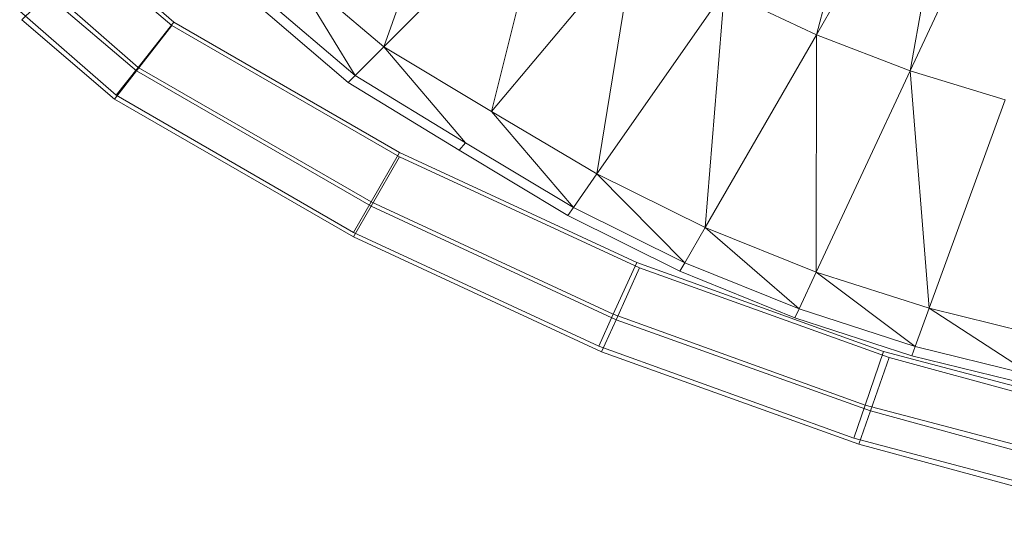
# Model space of a CAD drawing. Header units: metres. Extents: x 391.1 to 427.5, y 12.7 to 28.4.
# Tile 177 of 240: x 412.1963 to 412.316, y 18.9528 to 19.0132. Entities that reach past the tile are written whole.
import ezdxf

# ---------------------------------------------------------------- set-up
doc = ezdxf.new("R2010")
doc.units = ezdxf.units.M
doc.layers.add('A-DETL-____-MBND', color=7, linetype='Continuous', lineweight=18)

# ---------------------------------------------------------------- blocks, each defined once
blk = doc.blocks.new('Family - Inodor PS-1-153649-01_ENLLUMENAT_PS1')
at = {"layer": 'A-DETL-____-MBND', "color": 253, "true_color": 0xaaaaaa}
for p, q in [((0.15578, 0.11625), (0.14668, 0.08203)), ((0.14668, 0.08203), (0.16433, 0.11259)), ((0.16433, 0.11259), (0.15807, 0.07765)), ((0.15807, 0.07765), (0.17296, 0.10958)), ((0.1041, 0.10866), (0.0941, 0.08058)), ((0.0941, 0.08058), (0.11411, 0.10059)), ((0.11411, 0.10059), (0.1072, 0.07271)), ((0.1072, 0.07271), (0.12462, 0.09347)), ((0.12462, 0.09347), (0.11998, 0.06512)), ((0.05809, 0.09272), (0.06857, 0.08357)), ((0.06857, 0.08357), (0.05809, 0.09272)), ((0.05809, 0.09272), (0.06857, 0.08357)), ((0.05809, 0.09272), (0.06857, 0.08357)), ((0.05827, 0.09174), (0.06832, 0.08315)), ((0.05827, 0.09174), (0.06832, 0.08315)), ((0.0906, 0.07708), (0.08242, 0.09047)), ((0.08242, 0.09047), (0.0941, 0.08058)), ((0.06423, 0.07808), (0.05299, 0.08789)), ((0.06423, 0.07808), (0.05299, 0.08789)), ((0.0532, 0.08687), (0.05007, 0.08387)), ((0.0532, 0.08687), (0.06401, 0.07764)), ((0.0532, 0.08687), (0.06401, 0.07764)), ((0.08977, 0.07624), (0.07772, 0.08653)), ((0.07863, 0.08729), (0.0906, 0.07708)), ((0.11998, 0.06512), (0.13551, 0.0873)), ((0.13551, 0.0873), (0.13316, 0.05861)), ((0.13551, 0.0873), (0.14668, 0.08203)), ((0.06155, 0.07468), (0.04983, 0.0849)), ((0.06155, 0.07468), (0.04983, 0.0849)), ((0.05007, 0.08387), (0.06135, 0.07423)), ((0.05007, 0.08387), (0.06135, 0.07423)), ((0.06832, 0.08315), (0.06401, 0.07764)), ((0.06401, 0.07764), (0.06832, 0.08315)), ((0.06857, 0.08357), (0.06423, 0.07808)), ((0.06423, 0.07808), (0.06857, 0.08357)), ((0.06832, 0.08315), (0.09599, 0.0672)), ((0.06832, 0.08315), (0.09599, 0.0672)), ((0.06857, 0.08357), (0.09601, 0.06773)), ((0.09601, 0.06773), (0.06857, 0.08357)), ((0.06857, 0.08357), (0.09601, 0.06773)), ((0.06857, 0.08357), (0.09601, 0.06773)), ((0.13316, 0.05861), (0.14668, 0.08203)), ((0.14668, 0.08203), (0.14667, 0.05319)), ((0.14668, 0.08203), (0.15807, 0.07765)), ((0.0906, 0.07708), (0.0941, 0.08058)), ((0.10402, 0.06892), (0.0941, 0.08058)), ((0.0941, 0.08058), (0.1072, 0.07271)), ((0.06423, 0.07808), (0.06155, 0.07468)), ((0.06155, 0.07468), (0.06423, 0.07808)), ((0.09255, 0.06173), (0.06423, 0.07808)), ((0.09255, 0.06173), (0.06423, 0.07808)), ((0.06401, 0.07764), (0.06135, 0.07423)), ((0.06135, 0.07423), (0.06401, 0.07764)), ((0.06401, 0.07764), (0.09254, 0.06119)), ((0.06401, 0.07764), (0.09254, 0.06119)), ((0.08977, 0.07624), (0.0906, 0.07708)), ((0.0906, 0.07708), (0.10402, 0.06892)), ((0.14667, 0.05319), (0.15807, 0.07765)), ((0.15807, 0.07765), (0.16039, 0.04879)), ((0.15807, 0.07765), (0.16961, 0.07412)), ((0.10326, 0.06801), (0.08977, 0.07624)), ((0.06135, 0.07423), (0.09041, 0.05747)), ((0.06135, 0.07423), (0.09041, 0.05747)), ((0.09042, 0.05801), (0.06155, 0.07468)), ((0.09042, 0.05801), (0.06155, 0.07468)), ((0.16039, 0.04879), (0.16961, 0.07412)), ((0.11714, 0.06106), (0.1072, 0.07271)), ((0.1072, 0.07271), (0.11998, 0.06512)), ((0.10326, 0.06801), (0.10402, 0.06892)), ((0.10402, 0.06892), (0.11714, 0.06106)), ((0.09599, 0.0672), (0.09254, 0.06119)), ((0.09254, 0.06119), (0.09599, 0.0672)), ((0.09601, 0.06773), (0.09255, 0.06173)), ((0.09255, 0.06173), (0.09601, 0.06773)), ((0.09599, 0.0672), (0.12517, 0.0537)), ((0.09599, 0.0672), (0.12517, 0.0537)), ((0.09601, 0.06773), (0.12484, 0.05435)), ((0.12484, 0.05435), (0.09601, 0.06773)), ((0.09601, 0.06773), (0.12484, 0.05435)), ((0.09601, 0.06773), (0.12484, 0.05435)), ((0.11646, 0.06009), (0.10326, 0.06801)), ((0.11714, 0.06106), (0.11998, 0.06512)), ((0.13069, 0.05433), (0.11998, 0.06512)), ((0.11998, 0.06512), (0.13316, 0.05861)), ((0.09254, 0.06119), (0.09041, 0.05747)), ((0.09041, 0.05747), (0.09254, 0.06119)), ((0.09255, 0.06173), (0.09042, 0.05801)), ((0.09042, 0.05801), (0.09255, 0.06173)), ((0.09254, 0.06119), (0.12232, 0.04741)), ((0.09254, 0.06119), (0.12232, 0.04741)), ((0.12198, 0.04807), (0.09255, 0.06173)), ((0.12198, 0.04807), (0.09255, 0.06173)), ((0.11646, 0.06009), (0.11714, 0.06106)), ((0.11714, 0.06106), (0.13069, 0.05433)), ((0.1301, 0.0533), (0.11646, 0.06009)), ((0.09041, 0.05747), (0.12055, 0.04352)), ((0.09041, 0.05747), (0.12055, 0.04352)), ((0.12022, 0.04418), (0.09042, 0.05801)), ((0.12022, 0.04418), (0.09042, 0.05801)), ((0.13069, 0.05433), (0.13316, 0.05861)), ((0.14458, 0.04871), (0.13316, 0.05861)), ((0.13316, 0.05861), (0.14667, 0.05319)), ((0.12484, 0.05435), (0.12198, 0.04807)), ((0.12198, 0.04807), (0.12484, 0.05435)), ((0.12484, 0.05435), (0.15485, 0.04353)), ((0.15485, 0.04353), (0.12484, 0.05435)), ((0.12484, 0.05435), (0.15485, 0.04353)), ((0.12484, 0.05435), (0.15485, 0.04353)), ((0.1301, 0.0533), (0.13069, 0.05433)), ((0.13069, 0.05433), (0.14458, 0.04871)), ((0.12517, 0.0537), (0.12232, 0.04741)), ((0.12232, 0.04741), (0.12517, 0.0537)), ((0.12517, 0.0537), (0.15553, 0.04281)), ((0.12517, 0.0537), (0.15553, 0.04281)), ((0.14407, 0.04764), (0.1301, 0.0533)), ((0.14458, 0.04871), (0.14667, 0.05319)), ((0.14667, 0.05319), (0.1587, 0.04414)), ((0.14667, 0.05319), (0.16039, 0.04879)), ((0.12198, 0.04807), (0.12022, 0.04418)), ((0.12022, 0.04418), (0.12198, 0.04807)), ((0.15261, 0.03703), (0.12198, 0.04807)), ((0.15261, 0.03703), (0.12198, 0.04807)), ((0.14407, 0.04764), (0.14458, 0.04871)), ((0.14458, 0.04871), (0.1587, 0.04414)), ((0.1587, 0.04414), (0.16039, 0.04879)), ((0.16039, 0.04879), (0.17301, 0.04061)), ((0.16039, 0.04879), (0.17429, 0.04539)), ((0.12232, 0.04741), (0.12055, 0.04352)), ((0.12055, 0.04352), (0.12232, 0.04741)), ((0.12232, 0.04741), (0.15326, 0.03632)), ((0.12232, 0.04741), (0.15326, 0.03632)), ((0.1583, 0.04303), (0.14407, 0.04764)), ((0.15122, 0.033), (0.12022, 0.04418)), ((0.15122, 0.033), (0.12022, 0.04418)), ((0.12055, 0.04352), (0.15186, 0.0323)), ((0.12055, 0.04352), (0.15186, 0.0323)), ((0.15485, 0.04353), (0.15261, 0.03703)), ((0.15261, 0.03703), (0.15485, 0.04353)), ((0.15485, 0.04353), (0.18578, 0.03536)), ((0.18578, 0.03536), (0.15485, 0.04353)), ((0.15485, 0.04353), (0.18578, 0.03536)), ((0.15485, 0.04353), (0.18578, 0.03536)), ((0.1583, 0.04303), (0.1587, 0.04414)), ((0.1587, 0.04414), (0.17301, 0.04061)), ((0.15553, 0.04281), (0.15326, 0.03632)), ((0.15326, 0.03632), (0.15553, 0.04281)), ((0.15553, 0.04281), (0.18674, 0.0343)), ((0.15553, 0.04281), (0.18674, 0.0343)), ((0.1727, 0.03947), (0.1583, 0.04303)), ((0.15261, 0.03703), (0.15122, 0.033)), ((0.15122, 0.033), (0.15261, 0.03703)), ((0.15326, 0.03632), (0.15186, 0.0323)), ((0.15186, 0.0323), (0.15326, 0.03632)), ((0.18417, 0.02869), (0.15261, 0.03703)), ((0.18417, 0.02869), (0.15261, 0.03703)), ((0.15326, 0.03632), (0.18512, 0.02763)), ((0.15326, 0.03632), (0.18512, 0.02763)), ((0.18317, 0.02457), (0.15122, 0.033)), ((0.18317, 0.02457), (0.15122, 0.033)), ((0.15186, 0.0323), (0.18411, 0.02351)), ((0.15186, 0.0323), (0.18411, 0.02351))]:
    blk.add_line(p, q, dxfattribs=at)
blk = doc.blocks.new('LONDR55-XX_ZZ-ARQ-CAA-M3D-Londres55_ifc-1-01_ENLLUMENAT_PS1')
at = {"layer": 'A-DETL-____-MBND', "color": 253, "lineweight": 18, "true_color": 0xaaaaaa}
blk.add_blockref('Family - Inodor PS-1-153649-01_ENLLUMENAT_PS1', (412.1465, 18.92928), dxfattribs=at)

msp = doc.modelspace()

# ---------------------------------------------------------------- block references
at = {"lineweight": 5}
msp.add_blockref('LONDR55-XX_ZZ-ARQ-CAA-M3D-Londres55_ifc-1-01_ENLLUMENAT_PS1', (0, 0), dxfattribs=at)

doc.saveas('drawing.dxf')
